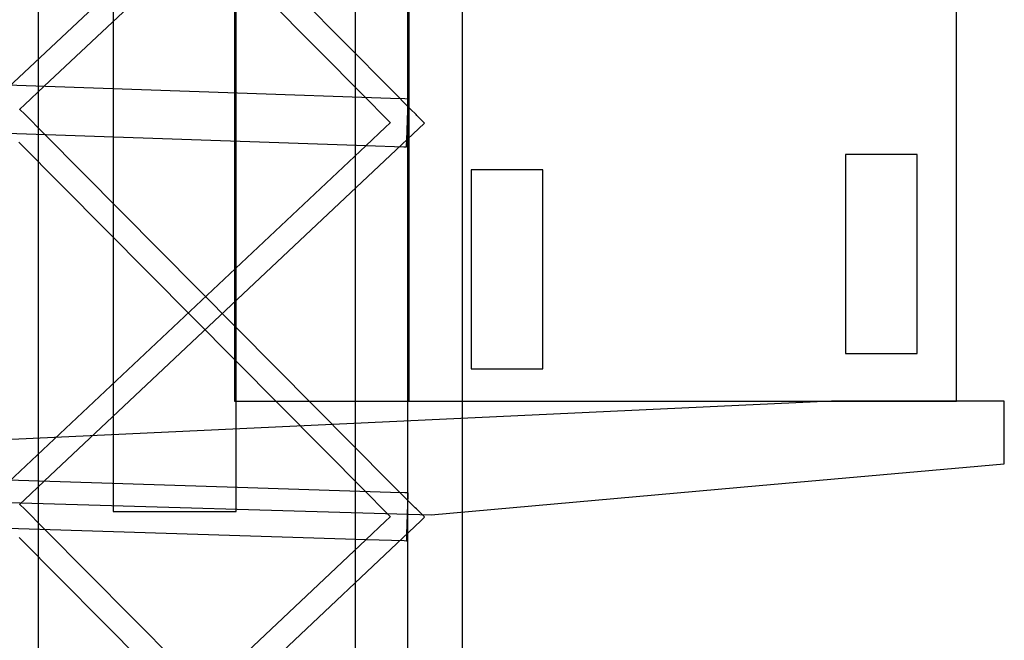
# Model space of a CAD drawing. Extents: x -1.87 to 2.02, y -1.45 to 3.07.
# Tile 34 of 59: x -0.87 to -0.67, y -0.5 to -0.37. Entities that reach past the tile are written whole.
import ezdxf

# ---------------------------------------------------------------- set-up
doc = ezdxf.new("R2010")
doc.units = 0

msp = doc.modelspace()

# ---------------------------------------------------------------- linework, layer by layer
at = {"layer": 'Layer 1', "color": 7, "linetype": 'CONTINUOUS'}
for p, q in [((-0.865406, -1.225809), (-0.865406, -0.111497)), ((-0.780024, -1.226345), (-0.780024, -0.115059)), ((-0.680626, -0.414073), (-0.680626, -0.224281)), ((-0.680626, -0.414073), (-0.680626, -0.224281)), ((-0.825579, -0.433243), (-0.825579, -0.226232)), ((-0.825965, -0.250906), (-0.825965, -0.440698)), ((-0.790835, -0.250906), (-0.790835, -0.440698)), ((-0.85039, -0.255272), (-0.85039, -0.462283)), ((-0.801642, -0.270953), (-0.801642, -1.382239)), ((-0.86422, -0.384249), (-0.787693, -0.312367)), ((-0.794385, -0.384933), (-0.864211, -0.314359)), ((-0.869369, -0.315977), (-0.799536, -0.386558)), ((-0.807037, -0.323943), (-0.875531, -0.38828)), ((-0.791134, -0.35866), (-0.791134, -0.388714)), ((-0.825321, -0.385652), (-1.027876, -0.378694)), ((-0.868209, -0.387996), (-0.86422, -0.384249)), ((-0.794557, -0.386709), (-0.825321, -0.385652)), ((-0.790388, -0.388973), (-0.794385, -0.384933)), ((-0.86906, -0.388796), (-0.868209, -0.387996)), ((-0.799536, -0.386558), (-0.795536, -0.390601)), ((-0.791645, -0.386809), (-0.794557, -0.386709)), ((-0.791044, -0.386829), (-0.791645, -0.386809)), ((-0.791253, -0.395092), (-0.79098, -0.387151)), ((-0.790987, -0.386831), (-0.791044, -0.386829)), ((-0.790973, -0.386832), (-0.790987, -0.386831)), ((-0.79098, -0.387151), (-0.79097, -0.386853)), ((-0.79097, -0.386832), (-0.790973, -0.386832)), ((-0.790969, -0.386832), (-0.79097, -0.386832)), ((-0.79097, -0.386853), (-0.790969, -0.386833)), ((-0.790969, -0.386833), (-0.790969, -0.386832)), ((-0.790969, -0.386832), (-0.790969, -0.386832)), ((-0.790969, -0.386832), (-0.790969, -0.386832)), ((-0.790969, -0.386832), (-0.790969, -0.386832)), ((-0.790969, -0.386832), (-0.790969, -0.386832)), ((-0.790969, -0.386832), (-0.790969, -0.386832)), ((-0.790969, -0.386832), (-0.790969, -0.386832)), ((-1.001681, -0.389208), (-0.799416, -0.396159)), ((-0.869165, -0.388895), (-0.869166, -0.388895)), ((-0.869166, -0.388895), (-0.869166, -0.388895)), ((-0.869166, -0.388895), (-0.869165, -0.388895)), ((-0.869165, -0.388894), (-0.86916, -0.38889)), ((-0.869165, -0.388895), (-0.869165, -0.388894)), ((-0.869162, -0.388899), (-0.869165, -0.388895)), ((-0.869144, -0.388916), (-0.869162, -0.388899)), ((-0.86916, -0.38889), (-0.869141, -0.388871)), ((-0.869068, -0.388993), (-0.869144, -0.388916)), ((-0.869141, -0.388871), (-0.86906, -0.388796)), ((-0.868232, -0.389836), (-0.869068, -0.388993)), ((-0.864268, -0.393832), (-0.868232, -0.389836)), ((-0.791134, -0.388714), (-0.791134, -0.679692)), ((-0.789533, -0.389838), (-0.790388, -0.388973)), ((-0.789451, -0.38992), (-0.789533, -0.389838)), ((-0.789431, -0.38994), (-0.789451, -0.38992)), ((-0.789427, -0.389945), (-0.789431, -0.38994)), ((-0.789426, -0.389946), (-0.789427, -0.389945)), ((-0.789425, -0.389946), (-0.789426, -0.389946)), ((-0.789401, -0.389971), (-0.789425, -0.389946)), ((-0.789425, -0.389946), (-0.789425, -0.389946)), ((-0.78924, -0.390133), (-0.789401, -0.389971)), ((-0.787995, -0.39139), (-0.78924, -0.390133)), ((-0.864219, -0.463783), (-0.787693, -0.391694)), ((-0.795536, -0.390601), (-0.794679, -0.391467)), ((-0.79468, -0.391678), (-0.795536, -0.392485)), ((-0.794598, -0.391601), (-0.79468, -0.391678)), ((-0.794679, -0.391467), (-0.794597, -0.391549)), ((-0.794577, -0.391582), (-0.794598, -0.391601)), ((-0.794597, -0.391549), (-0.794577, -0.39157)), ((-0.794577, -0.39157), (-0.794572, -0.391575)), ((-0.794573, -0.391577), (-0.794577, -0.391582)), ((-0.794571, -0.391576), (-0.794573, -0.391577)), ((-0.794572, -0.391575), (-0.794571, -0.391576)), ((-0.794571, -0.391576), (-0.794571, -0.391576)), ((-0.794571, -0.391576), (-0.794571, -0.391576)), ((-0.794571, -0.391576), (-0.794571, -0.391576)), ((-0.787693, -0.391694), (-0.787995, -0.39139)), ((-0.794446, -0.46422), (-0.864268, -0.393832)), ((-0.795536, -0.392485), (-0.799535, -0.396252)), ((-0.799535, -0.396252), (-0.875278, -0.467595)), ((-0.869365, -0.395519), (-0.799536, -0.46591)), ((-0.799416, -0.396159), (-0.791836, -0.39642)), ((-0.791299, -0.396412), (-0.791295, -0.396298)), ((-0.791295, -0.396298), (-0.791253, -0.395092)), ((-0.791836, -0.39642), (-0.791333, -0.396437)), ((-0.791333, -0.396437), (-0.791302, -0.396438)), ((-0.791302, -0.396438), (-0.7913, -0.396438)), ((-0.7913, -0.396438), (-0.791299, -0.396438)), ((-0.791299, -0.396435), (-0.791299, -0.396412)), ((-0.791299, -0.396438), (-0.791299, -0.396435)), ((-0.791299, -0.396438), (-0.791299, -0.396438)), ((-0.791299, -0.396438), (-0.791299, -0.396438)), ((-0.791299, -0.396438), (-0.791299, -0.396438)), ((-0.791299, -0.396438), (-0.791299, -0.396438)), ((-0.791299, -0.396438), (-0.791299, -0.396438)), ((-0.791299, -0.396438), (-0.791299, -0.396438)), ((-0.791299, -0.396438), (-0.791299, -0.396438)), ((-0.702924, -0.398009), (-0.702945, -0.398009)), ((-0.702945, -0.398009), (-0.702945, -0.398009)), ((-0.702945, -0.398009), (-0.702945, -0.398009)), ((-0.702945, -0.398009), (-0.702945, -0.398009)), ((-0.702945, -0.398009), (-0.702945, -0.398009)), ((-0.702945, -0.398009), (-0.702945, -0.398009)), ((-0.702945, -0.398009), (-0.702945, -0.398009)), ((-0.702945, -0.398009), (-0.702945, -0.398009)), ((-0.702945, -0.398009), (-0.702945, -0.398009)), ((-0.702945, -0.398009), (-0.702945, -0.39801)), ((-0.702945, -0.39801), (-0.702945, -0.398012)), ((-0.702945, -0.398012), (-0.702945, -0.398037)), ((-0.702945, -0.398037), (-0.702945, -0.398159)), ((-0.702945, -0.398159), (-0.702945, -0.398681)), ((-0.70251, -0.398009), (-0.702924, -0.398009)), ((-0.690637, -0.398009), (-0.70251, -0.398009)), ((-0.688777, -0.398009), (-0.690637, -0.398009)), ((-0.68859, -0.398009), (-0.688777, -0.398009)), ((-0.688546, -0.398009), (-0.68859, -0.398009)), ((-0.688537, -0.398009), (-0.688546, -0.398009)), ((-0.688536, -0.398009), (-0.688537, -0.398009)), ((-0.688536, -0.398067), (-0.688536, -0.398009)), ((-0.688536, -0.398009), (-0.688536, -0.398009)), ((-0.688536, -0.398009), (-0.688536, -0.398009)), ((-0.688536, -0.398009), (-0.688536, -0.398009)), ((-0.688536, -0.398009), (-0.688536, -0.398009)), ((-0.688536, -0.398009), (-0.688536, -0.398009)), ((-0.688536, -0.398009), (-0.688536, -0.398009)), ((-0.688536, -0.398009), (-0.688536, -0.398009)), ((-0.688536, -0.398009), (-0.688536, -0.398009)), ((-0.688536, -0.398009), (-0.688536, -0.398009)), ((-0.688536, -0.399219), (-0.688536, -0.398067)), ((-0.702945, -0.398681), (-0.702945, -0.403847)), ((-0.688536, -0.43221), (-0.688536, -0.399219)), ((-0.778298, -0.401111), (-0.778319, -0.401111)), ((-0.778319, -0.401111), (-0.778319, -0.401111)), ((-0.778319, -0.401111), (-0.778319, -0.401111)), ((-0.778319, -0.401111), (-0.778319, -0.401111)), ((-0.778319, -0.401111), (-0.778319, -0.401111)), ((-0.778319, -0.401111), (-0.778319, -0.401111)), ((-0.778319, -0.401111), (-0.778319, -0.401111)), ((-0.778319, -0.401111), (-0.778319, -0.401112)), ((-0.778319, -0.401112), (-0.778319, -0.401112)), ((-0.778319, -0.401112), (-0.778319, -0.401112)), ((-0.778319, -0.401112), (-0.778319, -0.401115)), ((-0.778319, -0.401115), (-0.778319, -0.401139)), ((-0.778319, -0.401139), (-0.778319, -0.401262)), ((-0.778319, -0.401262), (-0.778319, -0.401783)), ((-0.778319, -0.401783), (-0.778319, -0.40695)), ((-0.777884, -0.401111), (-0.778298, -0.401111)), ((-0.766007, -0.401111), (-0.777884, -0.401111)), ((-0.764148, -0.401111), (-0.766007, -0.401111)), ((-0.76396, -0.401111), (-0.764148, -0.401111)), ((-0.763916, -0.401111), (-0.76396, -0.401111)), ((-0.763907, -0.401111), (-0.763916, -0.401111)), ((-0.763906, -0.401111), (-0.763907, -0.401111)), ((-0.763906, -0.401112), (-0.763906, -0.401111)), ((-0.763906, -0.401111), (-0.763906, -0.401111)), ((-0.763906, -0.401111), (-0.763906, -0.401111)), ((-0.763906, -0.401111), (-0.763906, -0.401111)), ((-0.763906, -0.401111), (-0.763906, -0.401111)), ((-0.763906, -0.401111), (-0.763906, -0.401111)), ((-0.763906, -0.401111), (-0.763906, -0.401111)), ((-0.763906, -0.401111), (-0.763906, -0.401111)), ((-0.763906, -0.401111), (-0.763906, -0.401111)), ((-0.763906, -0.401169), (-0.763906, -0.401112)), ((-0.763906, -0.402321), (-0.763906, -0.401169)), ((-0.763906, -0.435313), (-0.763906, -0.402321)), ((-0.702945, -0.403847), (-0.702945, -0.436838)), ((-0.778319, -0.40695), (-0.778319, -0.439941)), ((-0.680626, -0.443796), (-0.680626, -0.414073)), ((-0.680626, -0.443796), (-0.680626, -0.414073)), ((-0.825579, -0.465662), (-0.825579, -0.433243)), ((-0.688536, -0.437377), (-0.688536, -0.43221)), ((-0.763906, -0.440479), (-0.763906, -0.435313)), ((-0.702945, -0.436838), (-0.702945, -0.437904)), ((-0.702945, -0.437904), (-0.702945, -0.438048)), ((-0.688536, -0.437898), (-0.688536, -0.437377)), ((-0.688536, -0.438021), (-0.688536, -0.437898)), ((-0.702945, -0.438048), (-0.702945, -0.438048)), ((-0.702945, -0.438048), (-0.702945, -0.438048)), ((-0.702945, -0.438048), (-0.702945, -0.438048)), ((-0.702945, -0.438048), (-0.702945, -0.438048)), ((-0.702945, -0.438048), (-0.702945, -0.438048)), ((-0.702945, -0.438048), (-0.702945, -0.438048)), ((-0.702945, -0.438048), (-0.702945, -0.438048)), ((-0.702945, -0.438048), (-0.702945, -0.438048)), ((-0.702945, -0.438048), (-0.702945, -0.438048)), ((-0.702945, -0.438048), (-0.702945, -0.438048)), ((-0.702945, -0.438048), (-0.702945, -0.438048)), ((-0.702945, -0.438048), (-0.702944, -0.438048)), ((-0.702944, -0.438048), (-0.702935, -0.438048)), ((-0.702935, -0.438048), (-0.702891, -0.438048)), ((-0.702891, -0.438048), (-0.702703, -0.438048)), ((-0.702703, -0.438048), (-0.700844, -0.438048)), ((-0.700844, -0.438048), (-0.688536, -0.438048)), ((-0.688536, -0.438045), (-0.688536, -0.438021)), ((-0.688536, -0.438048), (-0.688536, -0.438045)), ((-0.688536, -0.438048), (-0.688536, -0.438048)), ((-0.688536, -0.438048), (-0.688536, -0.438048)), ((-0.688536, -0.438048), (-0.688536, -0.438048)), ((-0.688536, -0.438048), (-0.688536, -0.438048)), ((-0.688536, -0.438048), (-0.688536, -0.438048)), ((-0.688536, -0.438048), (-0.688536, -0.438048)), ((-0.825965, -0.440698), (-0.825965, -0.44683)), ((-0.790835, -0.440698), (-0.790835, -0.44683)), ((-0.778319, -0.439941), (-0.778319, -0.441007)), ((-0.778319, -0.441007), (-0.778319, -0.441151)), ((-0.778319, -0.441151), (-0.778319, -0.441151)), ((-0.778319, -0.441151), (-0.778319, -0.441151)), ((-0.778319, -0.441151), (-0.778319, -0.441151)), ((-0.778319, -0.441151), (-0.778319, -0.441151)), ((-0.778319, -0.441151), (-0.778319, -0.441151)), ((-0.778319, -0.441151), (-0.778319, -0.441151)), ((-0.778319, -0.441151), (-0.778319, -0.441151)), ((-0.778319, -0.441151), (-0.778319, -0.441151)), ((-0.778319, -0.441151), (-0.778319, -0.441151)), ((-0.778319, -0.441151), (-0.778319, -0.441151)), ((-0.778319, -0.441151), (-0.778319, -0.441151)), ((-0.778319, -0.441151), (-0.778318, -0.441151)), ((-0.778318, -0.441151), (-0.778309, -0.441151)), ((-0.778309, -0.441151), (-0.778265, -0.441151)), ((-0.778265, -0.441151), (-0.778077, -0.441151)), ((-0.778077, -0.441151), (-0.776217, -0.441151)), ((-0.776217, -0.441151), (-0.763906, -0.441151)), ((-0.763906, -0.441001), (-0.763906, -0.440479)), ((-0.763906, -0.441123), (-0.763906, -0.441001)), ((-0.763906, -0.441148), (-0.763906, -0.441123)), ((-0.763906, -0.44115), (-0.763906, -0.441148)), ((-0.763906, -0.441151), (-0.763906, -0.44115)), ((-0.763906, -0.441151), (-0.763906, -0.441151)), ((-0.763906, -0.441151), (-0.763906, -0.441151)), ((-0.763906, -0.441151), (-0.763906, -0.441151)), ((-0.763906, -0.441151), (-0.763906, -0.441151)), ((-0.763906, -0.441151), (-0.763906, -0.441151)), ((-0.680626, -0.446794), (-0.680626, -0.443796)), ((-0.680626, -0.446794), (-0.680626, -0.443796)), ((-0.705804, -0.447659), (-1.033987, -0.463032)), ((-0.825965, -0.44683), (-0.825965, -0.447659)), ((-0.825965, -0.447659), (-0.825965, -0.447659)), ((-0.825965, -0.447659), (-0.825965, -0.447659)), ((-0.825965, -0.447659), (-0.825965, -0.447659)), ((-0.825965, -0.447659), (-0.825965, -0.447659)), ((-0.825965, -0.447659), (-0.825965, -0.447659)), ((-0.825965, -0.447659), (-0.825965, -0.447659)), ((-0.825965, -0.447659), (-0.825965, -0.447659)), ((-0.825965, -0.447659), (-0.825965, -0.447659)), ((-0.825965, -0.447659), (-0.825965, -0.447659)), ((-0.825965, -0.447659), (-0.825964, -0.447659)), ((-0.825964, -0.447659), (-0.825962, -0.447659)), ((-0.825962, -0.447659), (-0.825954, -0.447659)), ((-0.825954, -0.447659), (-0.825863, -0.447659)), ((-0.825863, -0.447659), (-0.825419, -0.447659)), ((-0.825419, -0.447659), (-0.823526, -0.447659)), ((-0.823526, -0.447659), (-0.804771, -0.447659)), ((-0.804771, -0.447659), (-0.680626, -0.447659)), ((-0.790835, -0.44683), (-0.790835, -0.447659)), ((-0.790835, -0.447659), (-0.790835, -0.447659)), ((-0.790835, -0.447659), (-0.790835, -0.447659)), ((-0.790835, -0.447659), (-0.790835, -0.447659)), ((-0.790835, -0.447659), (-0.790835, -0.447659)), ((-0.790835, -0.447659), (-0.790835, -0.447659)), ((-0.790835, -0.447659), (-0.790835, -0.447659)), ((-0.790835, -0.447659), (-0.790835, -0.447659)), ((-0.790835, -0.447659), (-0.790835, -0.447659)), ((-0.790835, -0.447659), (-0.790835, -0.447659)), ((-0.790835, -0.447659), (-0.790834, -0.447659)), ((-0.790834, -0.447659), (-0.790833, -0.447659)), ((-0.790833, -0.447659), (-0.790826, -0.447659)), ((-0.790826, -0.447659), (-0.790758, -0.447659)), ((-0.790758, -0.447659), (-0.790421, -0.447659)), ((-0.790421, -0.447659), (-0.788986, -0.447659)), ((-0.788986, -0.447659), (-0.774764, -0.447659)), ((-0.774764, -0.447659), (-0.680626, -0.447659)), ((-0.675162, -0.447659), (-0.705804, -0.447659)), ((-0.680626, -0.447498), (-0.680626, -0.446794)), ((-0.680626, -0.447498), (-0.680626, -0.446794)), ((-0.680626, -0.447641), (-0.680626, -0.447498)), ((-0.680626, -0.447641), (-0.680626, -0.447498)), ((-0.680626, -0.447654), (-0.680626, -0.447641)), ((-0.680626, -0.447654), (-0.680626, -0.447641)), ((-0.680626, -0.447658), (-0.680626, -0.447654)), ((-0.680626, -0.447658), (-0.680626, -0.447654)), ((-0.680626, -0.447659), (-0.680626, -0.447658)), ((-0.680626, -0.447658), (-0.680626, -0.447658)), ((-0.680626, -0.447659), (-0.680626, -0.447658)), ((-0.680626, -0.447658), (-0.680626, -0.447658)), ((-0.680626, -0.447659), (-0.680626, -0.447659)), ((-0.680626, -0.447659), (-0.680626, -0.447659)), ((-0.680626, -0.447659), (-0.680626, -0.447659)), ((-0.680626, -0.447659), (-0.680626, -0.447659)), ((-0.680626, -0.447659), (-0.680626, -0.447659)), ((-0.680626, -0.447659), (-0.680626, -0.447659)), ((-0.671951, -0.447659), (-0.675162, -0.447659)), ((-0.67119, -0.447659), (-0.671951, -0.447659)), ((-0.671035, -0.447659), (-0.67119, -0.447659)), ((-0.671021, -0.447659), (-0.671035, -0.447659)), ((-0.671017, -0.447659), (-0.671021, -0.447659)), ((-0.671016, -0.447659), (-0.671017, -0.447659)), ((-0.671016, -0.447661), (-0.671016, -0.447659)), ((-0.671016, -0.447659), (-0.671016, -0.447659)), ((-0.671016, -0.447659), (-0.671016, -0.447659)), ((-0.671016, -0.447659), (-0.671016, -0.447659)), ((-0.671016, -0.447659), (-0.671016, -0.447659)), ((-0.671016, -0.447659), (-0.671016, -0.447659)), ((-0.671016, -0.447659), (-0.671016, -0.447659)), ((-0.671016, -0.447701), (-0.671016, -0.447661)), ((-0.671016, -0.447916), (-0.671016, -0.447701)), ((-0.671016, -0.450221), (-0.671016, -0.447916)), ((-0.671016, -0.457536), (-0.671016, -0.450221)), ((-0.671016, -0.459947), (-0.671016, -0.457536)), ((-0.825333, -0.465077), (-1.027888, -0.458653)), ((-0.720319, -0.464663), (-0.671016, -0.460273)), ((-0.671016, -0.460199), (-0.671016, -0.459947)), ((-0.671016, -0.460259), (-0.671016, -0.460199)), ((-0.671016, -0.460271), (-0.671016, -0.460259)), ((-0.671016, -0.460273), (-0.671016, -0.460271)), ((-0.671016, -0.460273), (-0.671016, -0.460273)), ((-0.671016, -0.460273), (-0.671016, -0.460273)), ((-0.671016, -0.460273), (-0.671016, -0.460273)), ((-0.671016, -0.460273), (-0.671016, -0.460273)), ((-0.671016, -0.460273), (-0.671016, -0.460273)), ((-0.671016, -0.460273), (-0.671016, -0.460273)), ((-0.85039, -0.462283), (-0.85039, -0.468972)), ((-0.983005, -0.464884), (-0.786363, -0.470545)), ((-0.868209, -0.467541), (-0.864219, -0.463783)), ((-0.794569, -0.466053), (-0.825333, -0.465077)), ((-0.790419, -0.46828), (-0.794446, -0.46422)), ((-0.786363, -0.470545), (-0.720319, -0.464663)), ((-0.86906, -0.468343), (-0.868209, -0.467541)), ((-0.825579, -0.468932), (-0.825579, -0.465662)), ((-0.799536, -0.46591), (-0.795536, -0.469942)), ((-0.791657, -0.466145), (-0.794569, -0.466053)), ((-0.791056, -0.466164), (-0.791657, -0.466145)), ((-0.791245, -0.474423), (-0.790991, -0.466485)), ((-0.790999, -0.466166), (-0.791056, -0.466164)), ((-0.790985, -0.466166), (-0.790999, -0.466166)), ((-0.790991, -0.466485), (-0.790981, -0.466188)), ((-0.790982, -0.466167), (-0.790985, -0.466166)), ((-0.790981, -0.466167), (-0.790982, -0.466167)), ((-0.790981, -0.466168), (-0.790981, -0.466167)), ((-0.790981, -0.466167), (-0.790981, -0.466167)), ((-0.790981, -0.466167), (-0.790981, -0.466167)), ((-0.790981, -0.466167), (-0.790981, -0.466167)), ((-0.790981, -0.466167), (-0.790981, -0.466167)), ((-0.790981, -0.466167), (-0.790981, -0.466167)), ((-0.790981, -0.466167), (-0.790981, -0.466167)), ((-0.790981, -0.466188), (-0.790981, -0.466168)), ((-1.00169, -0.469097), (-0.799405, -0.475512)), ((-0.869165, -0.468443), (-0.869166, -0.468442)), ((-0.869166, -0.468442), (-0.869166, -0.468442)), ((-0.869166, -0.468442), (-0.869165, -0.468442)), ((-0.869165, -0.468441), (-0.86916, -0.468437)), ((-0.869165, -0.468442), (-0.869165, -0.468441)), ((-0.869162, -0.468446), (-0.869165, -0.468443)), ((-0.869144, -0.468463), (-0.869162, -0.468446)), ((-0.86916, -0.468437), (-0.869141, -0.468419)), ((-0.869068, -0.46854), (-0.869144, -0.468463)), ((-0.869141, -0.468419), (-0.86906, -0.468343)), ((-0.868232, -0.469381), (-0.869068, -0.46854)), ((-0.864268, -0.473366), (-0.868232, -0.469381)), ((-0.85039, -0.468972), (-0.85039, -0.469875)), ((-0.825579, -0.4697), (-0.825579, -0.468932)), ((-0.789546, -0.469159), (-0.790419, -0.46828)), ((-0.789321, -0.469385), (-0.789546, -0.469159)), ((-0.787801, -0.470916), (-0.789321, -0.469385)), ((-0.85039, -0.469875), (-0.85039, -0.469875)), ((-0.85039, -0.469875), (-0.85039, -0.469875)), ((-0.85039, -0.469875), (-0.85039, -0.469875)), ((-0.85039, -0.469875), (-0.85039, -0.469875)), ((-0.85039, -0.469875), (-0.85039, -0.469875)), ((-0.85039, -0.469875), (-0.85039, -0.469875)), ((-0.85039, -0.469875), (-0.85039, -0.469875)), ((-0.85039, -0.469875), (-0.85039, -0.469875)), ((-0.85039, -0.469875), (-0.85039, -0.469875)), ((-0.85039, -0.469875), (-0.85039, -0.469875)), ((-0.85039, -0.469875), (-0.85039, -0.469875)), ((-0.85039, -0.469875), (-0.850388, -0.469875)), ((-0.850388, -0.469875), (-0.850373, -0.469875)), ((-0.850373, -0.469875), (-0.850297, -0.469875)), ((-0.850297, -0.469875), (-0.849974, -0.469875)), ((-0.849974, -0.469875), (-0.846772, -0.469875)), ((-0.846772, -0.469875), (-0.825579, -0.469875)), ((-0.825579, -0.469856), (-0.825579, -0.4697)), ((-0.825579, -0.46987), (-0.825579, -0.469856)), ((-0.825579, -0.469874), (-0.825579, -0.46987)), ((-0.825579, -0.469875), (-0.825579, -0.469874)), ((-0.825579, -0.469875), (-0.825579, -0.469875)), ((-0.825579, -0.469875), (-0.825579, -0.469875)), ((-0.825579, -0.469875), (-0.825579, -0.469875)), ((-0.825579, -0.469875), (-0.825579, -0.469875)), ((-0.795536, -0.469942), (-0.794679, -0.470806)), ((-0.79468, -0.471017), (-0.795536, -0.471826)), ((-0.794598, -0.47094), (-0.79468, -0.471017)), ((-0.794679, -0.470806), (-0.794597, -0.470888)), ((-0.794577, -0.470921), (-0.794598, -0.47094)), ((-0.794597, -0.470888), (-0.794577, -0.470908)), ((-0.794577, -0.470908), (-0.794572, -0.470913)), ((-0.794573, -0.470916), (-0.794577, -0.470921)), ((-0.794571, -0.470915), (-0.794573, -0.470916)), ((-0.794572, -0.470913), (-0.794571, -0.470914)), ((-0.794571, -0.470914), (-0.794571, -0.470915)), ((-0.794571, -0.470915), (-0.794571, -0.470915)), ((-0.794571, -0.470915), (-0.794571, -0.470915)), ((-0.788469, -0.471757), (-0.787751, -0.471079)), ((-0.787714, -0.471004), (-0.787801, -0.470916)), ((-0.787751, -0.471079), (-0.787695, -0.471027)), ((-0.787696, -0.471023), (-0.787714, -0.471004)), ((-0.787694, -0.471024), (-0.787696, -0.471023)), ((-0.787695, -0.471027), (-0.787694, -0.471025)), ((-0.787693, -0.471025), (-0.787694, -0.471024)), ((-0.787694, -0.471025), (-0.787693, -0.471025)), ((-0.787693, -0.471025), (-0.787693, -0.471025)), ((-0.787693, -0.471025), (-0.787693, -0.471025)), ((-0.787693, -0.471025), (-0.787693, -0.471025)), ((-0.787693, -0.471025), (-0.787693, -0.471025)), ((-0.787693, -0.471025), (-0.787693, -0.471025)), ((-0.787693, -0.471025), (-0.787693, -0.471025)), ((-0.794446, -0.543564), (-0.864268, -0.473366)), ((-0.864205, -0.543299), (-0.788469, -0.471757)), ((-0.795536, -0.471826), (-0.799535, -0.475603)), ((-0.869292, -0.475126), (-0.799466, -0.545331)), ((-0.799405, -0.475512), (-0.791824, -0.475752)), ((-0.791283, -0.475628), (-0.791245, -0.474423)), ((-0.799535, -0.475603), (-0.875278, -0.547148)), ((-0.791824, -0.475752), (-0.791321, -0.475768)), ((-0.791321, -0.475768), (-0.79129, -0.475769)), ((-0.79129, -0.475769), (-0.791288, -0.475769)), ((-0.791288, -0.475766), (-0.791287, -0.475742)), ((-0.791288, -0.475768), (-0.791288, -0.475766)), ((-0.791288, -0.475769), (-0.791288, -0.475768)), ((-0.791288, -0.475769), (-0.791288, -0.475769)), ((-0.791288, -0.475769), (-0.791288, -0.475769)), ((-0.791288, -0.475769), (-0.791288, -0.475769)), ((-0.791288, -0.475769), (-0.791288, -0.475769)), ((-0.791288, -0.475769), (-0.791288, -0.475769)), ((-0.791288, -0.475769), (-0.791288, -0.475769)), ((-0.791288, -0.475769), (-0.791288, -0.475769)), ((-0.791287, -0.475742), (-0.791283, -0.475628))]:
    msp.add_line(p, q, dxfattribs=at)

doc.saveas('drawing.dxf')
